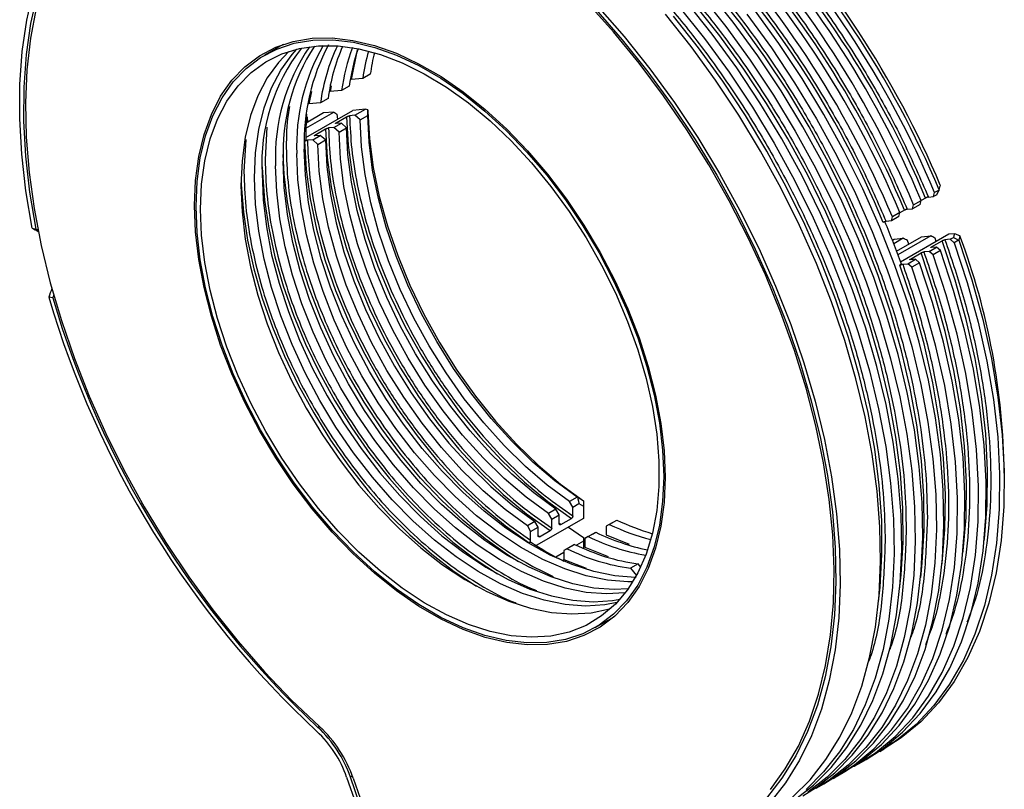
# Model space of a CAD drawing. Header units: millimetres. Extents: x 15 to 415, y 5 to 292.
# Tile 55 of 57: x 333 to 371, y 236 to 266. Entities that reach past the tile are written whole.
import ezdxf

# ---------------------------------------------------------------- set-up
doc = ezdxf.new("R2010")
doc.units = ezdxf.units.MM

msp = doc.modelspace()

# ---------------------------------------------------------------- linework, layer by layer
at = {"color": 7, "linetype": 'Continuous', "lineweight": 25}
for p, q in [((342.915625, 264.831816), (342.181021, 264.407541)), ((346.021532, 263.498945), (345.570165, 263.458776)), ((346.31616, 263.669109), (346.021532, 263.498945)), ((345.491202, 263.19265), (345.196574, 263.022486)), ((344.666244, 262.716191), (344.371616, 262.546027)), ((345.196574, 263.022486), (344.745207, 262.982318)), ((344.371616, 262.546027), (343.920249, 262.505859)), ((346.127336, 262.29592), (345.62992, 262.251654)), ((345.714858, 262.057691), (346.127336, 262.29592)), ((346.213552, 262.272819), (346.127336, 262.29592)), ((343.79798, 261.193607), (345.62992, 262.251654)), ((343.799763, 261.55801), (344.886159, 262.185464)), ((344.491162, 262.150312), (343.805215, 261.75414)), ((343.844664, 261.993249), (343.868117, 261.790469)), ((344.886159, 262.185464), (344.491162, 262.150312)), ((344.978064, 261.761811), (345.390543, 262.00004)), ((345.014398, 262.097347), (345.029354, 261.904793)), ((345.714858, 262.057691), (345.507744, 262.039259)), ((345.91931, 261.876362), (345.714858, 262.057691)), ((345.91931, 261.876362), (346.213938, 262.046525)), ((346.213938, 262.046525), (346.213552, 262.272819)), ((346.213552, 262.272819), (346.215556, 262.204242)), ((344.8899, 261.581232), (344.682786, 261.5628)), ((344.8899, 261.581232), (345.184527, 261.751396)), ((345.094352, 261.399903), (344.8899, 261.581232)), ((345.184527, 261.751396), (344.977414, 261.732964)), ((345.094352, 261.399903), (345.38898, 261.570067)), ((345.38898, 261.570067), (345.184527, 261.751396)), ((344.064942, 261.104773), (344.35957, 261.274937)), ((344.35957, 261.274937), (344.152456, 261.256505)), ((344.153106, 261.285352), (344.565585, 261.523581)), ((344.564022, 261.093608), (344.35957, 261.274937)), ((343.799553, 261.081155), (343.742594, 261.048258)), ((344.064942, 261.104773), (343.857828, 261.086341)), ((344.064942, 261.104773), (344.269394, 260.923444)), ((344.269394, 260.923444), (344.564022, 261.093608)), ((368.581846, 259.318228), (368.580748, 259.323014)), ((368.113953, 258.865267), (368.318333, 258.883455)), ((368.318333, 258.883455), (368.359652, 259.037617)), ((368.445896, 258.957129), (368.318333, 258.883455)), ((368.533231, 259.137868), (368.359652, 259.037617)), ((368.535238, 259.142541), (368.533231, 259.137868)), ((367.788003, 258.57716), (367.493376, 258.406996)), ((367.493376, 258.406996), (367.534694, 258.561158)), ((367.534694, 258.561158), (367.829322, 258.731322)), ((367.788003, 258.57716), (367.829322, 258.731322)), ((368.003953, 258.826688), (367.82758, 258.724824)), ((366.963045, 258.100701), (366.668418, 257.930537)), ((366.668418, 257.930537), (366.709736, 258.084699)), ((367.004364, 258.254863), (366.709736, 258.084699)), ((366.963045, 258.100701), (367.004364, 258.254863)), ((367.178995, 258.35023), (367.002622, 258.248365)), ((367.288995, 258.388808), (367.493376, 258.406996)), ((366.668418, 257.930537), (366.464037, 257.912349)), ((333.103794, 257.653428), (333.263141, 257.610874)), ((366.871772, 256.751828), (367.846547, 257.314815)), ((368.204129, 257.346637), (366.925556, 256.60819)), ((368.919235, 257.410276), (367.031353, 256.31992)), ((367.846547, 257.314815), (368.204129, 257.346637)), ((369.131962, 257.429208), (368.919235, 257.410276)), ((369.346781, 257.348796), (369.345197, 257.350919)), ((366.706917, 257.180788), (366.77366, 257.219335)), ((367.131314, 257.251164), (366.76245, 257.038124)), ((366.77366, 257.219335), (367.131314, 257.251164)), ((367.350509, 257.028325), (367.302664, 257.166884)), ((368.239655, 256.917966), (368.652134, 257.156196)), ((368.424123, 257.124321), (368.375942, 257.262398)), ((368.966515, 257.212962), (368.762134, 257.194774)), ((368.966515, 257.212962), (369.094077, 257.286637)), ((369.120717, 257.0762), (368.966515, 257.212962)), ((369.294296, 257.176452), (369.120717, 257.0762)), ((369.298502, 257.175456), (369.294296, 257.176452)), ((367.414697, 256.441508), (367.827176, 256.679737)), ((368.141557, 256.736503), (367.937176, 256.718315)), ((368.141557, 256.736503), (368.436185, 256.906667)), ((368.295759, 256.599742), (368.141557, 256.736503)), ((368.436185, 256.906667), (368.231804, 256.888479)), ((368.590387, 256.769905), (368.295759, 256.599742)), ((368.590387, 256.769905), (368.436185, 256.906667)), ((367.061143, 256.237311), (367.002218, 256.203278)), ((367.112218, 256.241856), (367.316599, 256.260045)), ((367.316599, 256.260045), (367.611227, 256.430209)), ((367.470801, 256.123283), (367.316599, 256.260045)), ((367.611227, 256.430209), (367.406846, 256.41202)), ((367.765429, 256.293447), (367.470801, 256.123283)), ((367.765429, 256.293447), (367.611227, 256.430209)), ((333.912502, 254.928544), (333.758397, 254.949444)), ((354.393779, 247.139986), (354.099151, 246.969822)), ((354.227218, 246.748002), (354.099151, 246.969822)), ((354.41602, 247.125941), (354.393779, 247.139986)), ((354.639697, 246.996105), (354.639697, 246.99599)), ((354.639697, 246.99599), (354.639697, 246.783471)), ((353.568821, 246.663527), (353.274193, 246.493363)), ((353.696888, 246.441708), (353.568821, 246.663527)), ((354.227218, 246.748002), (354.464694, 246.885158)), ((354.227218, 246.406659), (354.227218, 246.748002)), ((354.639697, 246.783471), (354.639697, 246.30395)), ((352.743863, 246.187068), (352.449235, 246.016904)), ((352.87193, 245.965249), (352.743863, 246.187068)), ((354.639697, 246.30395), (352.800698, 245.241826)), ((353.40226, 246.271544), (353.274193, 246.493363)), ((353.40226, 246.271544), (353.696888, 246.441708)), ((353.40226, 245.930201), (353.40226, 246.271544)), ((353.696888, 246.100364), (353.696888, 246.441708)), ((353.755814, 246.066206), (354.168293, 246.304435)), ((355.651648, 246.073169), (355.946276, 246.243333)), ((355.761057, 246.136437), (355.945232, 246.242737)), ((355.945232, 246.242737), (355.946276, 246.243333)), ((352.449235, 246.016904), (352.577303, 245.795085)), ((352.577303, 245.795085), (352.87193, 245.965249)), ((352.577303, 245.453742), (352.577303, 245.795085)), ((352.87193, 245.623906), (352.87193, 245.965249)), ((352.930856, 245.589747), (353.343335, 245.827976)), ((354.057619, 245.967768), (354.639697, 245.563097)), ((354.82669, 245.59671), (355.121318, 245.766874)), ((354.993251, 245.692987), (355.121318, 245.766874)), ((355.761057, 246.136437), (355.523581, 245.999281)), ((355.651648, 246.073169), (355.523581, 245.999281)), ((355.523581, 245.999281), (355.523581, 245.657938)), ((352.518377, 245.351517), (352.577303, 245.38555)), ((354.639697, 245.417721), (354.363953, 245.258463)), ((354.639697, 245.563097), (354.639697, 245.417721)), ((354.639697, 245.417721), (354.639697, 245.134314)), ((354.993251, 245.692987), (354.698623, 245.522823)), ((354.82669, 245.59671), (354.698623, 245.522823)), ((354.698623, 245.522823), (354.698623, 245.18148)), ((354.168293, 245.216528), (353.873665, 245.046364)), ((354.001732, 245.120251), (353.873665, 245.046364)), ((353.873665, 245.046364), (353.873665, 244.705021)), ((354.29636, 245.290415), (354.001732, 245.120251)), ((354.168293, 245.216528), (354.29636, 245.290415)), ((353.873665, 244.975294), (353.564446, 244.796703)), ((356.775108, 244.526899), (356.48048, 244.356735)), ((356.48048, 244.356735), (356.709172, 244.072218)), ((356.876557, 244.400685), (356.775108, 244.526899)), ((355.101128, 242.037205), (355.835732, 242.461479)), ((366.211751, 237.194874), (366.388528, 237.296973)), ((366.031323, 237.103553), (366.043184, 237.100372)), ((365.206365, 236.627094), (365.218226, 236.623913)), ((365.386793, 236.718416), (365.681421, 236.888579)), ((345.39179, 236.195656), (345.761939, 235.131585)), ((345.90936, 235.131978), (345.539211, 236.196049)), ((345.649536, 236.152364), (346.011476, 235.110665)), ((364.381407, 236.150636), (364.393268, 236.147454)), ((364.561835, 236.241957), (364.856463, 236.412121)), ((363.736878, 235.765498), (364.031505, 235.935662))]:
    msp.add_line(p, q, dxfattribs=at)
at = {"color": 8, "linetype": 'Continuous', "lineweight": 25}
for p, q in [((345.798647, 264.619751), (345.570165, 263.458776)), ((344.789832, 263.209065), (344.745207, 262.982318)), ((344.014594, 262.98525), (343.920249, 262.505859)), ((342.275241, 261.591666), (342.206403, 260.328416)), ((341.450283, 261.115207), (341.381445, 259.851957)), ((353.755814, 246.066206), (353.696888, 246.105141)), ((352.930856, 245.589747), (352.87193, 245.628682)), ((355.523581, 245.657938), (356.428632, 245.296995)), ((354.698623, 245.18148), (355.603674, 244.820537)), ((353.873665, 244.705021), (354.745954, 244.357144)), ((344.328996, 238.173819), (344.271806, 238.140789)), ((345.617622, 236.241335), (345.539211, 236.196049))]:
    msp.add_line(p, q, dxfattribs=at)
at = {"color": 7, "linetype": 'Continuous', "lineweight": 25, "flags": 128}
for points in [[(333.103794, 257.653428), (332.859115, 259.109148), (332.697746, 260.533793), (332.620539, 261.919842), (332.627902, 263.259979), (332.719796, 264.547129), (332.895735, 265.774498), (333.154792, 266.935606)], [(363.206547, 235.459203), (363.702442, 235.771856), (364.455722, 236.360874), (365.142653, 237.048614), (365.759614, 237.831451), (366.303354, 238.705257), (366.771005, 239.665426), (367.160103, 240.706896), (367.468595, 241.824176), (367.694856, 243.011378), (367.837693, 244.262241), (367.896353, 245.570172), (367.870526, 246.928276), (367.760349, 248.329392), (367.566403, 249.766136), (367.289709, 251.230931), (366.931728, 252.716057), (366.494345, 254.213684), (365.979867, 255.715916), (365.391006, 257.214836), (364.730866, 258.702539), (364.002928, 260.171184), (363.211028, 261.613029), (362.359343, 263.020472), (361.45236, 264.386093), (360.494863, 265.702693), (359.491898, 266.963331)], [(333.263141, 257.610874), (333.021185, 259.051329), (332.861657, 260.461025), (332.7854, 261.83252), (332.792817, 263.158579), (332.883867, 264.432202), (333.058072, 265.646668), (333.31451, 266.79557)], [(359.19727, 266.793168), (360.200235, 265.532529), (361.157732, 264.215929), (362.064715, 262.850308), (362.916401, 261.442865), (363.7083, 260.001021), (364.436239, 258.532375), (365.096378, 257.044672), (365.685239, 255.545753), (366.199717, 254.04352), (366.6371, 252.545893), (366.995082, 251.060767), (367.271775, 249.595972), (367.465721, 248.159229), (367.575898, 246.758112), (367.601725, 245.400008), (367.543065, 244.092077), (367.400228, 242.841214), (367.173967, 241.654013), (366.865475, 240.536732), (366.476377, 239.495262), (366.008726, 238.535093), (365.464986, 237.661287), (364.848025, 236.87845), (364.161094, 236.19071), (363.407815, 235.601692)], [(333.260737, 266.241316), (333.041546, 265.070143), (332.9044, 263.836656), (332.850019, 262.547345), (332.878691, 261.208989), (332.990264, 259.828629), (333.184152, 258.413523), (333.459335, 256.971114), (333.814365, 255.508989), (334.247375, 254.034838), (334.756088, 252.556414), (335.337828, 251.081492), (335.989536, 249.617831), (336.707784, 248.173127), (337.488794, 246.754979), (338.328459, 245.370846), (339.222363, 244.028008), (340.165804, 242.733527), (341.15382, 241.494212), (342.181215, 240.31658), (343.242585, 239.206825), (344.332348, 238.170784)], [(361.944322, 235.714771), (362.526062, 236.517718), (363.034775, 237.408522), (363.467785, 238.382499), (363.822815, 239.434525), (364.097997, 240.559067), (364.291885, 241.750211), (364.403458, 243.001693), (364.43213, 244.306929), (364.37775, 245.659056), (364.240604, 247.050961), (364.021412, 248.475325), (363.721329, 249.924655), (363.341932, 251.39133), (362.885217, 252.867635), (362.353586, 254.345805), (361.749834, 255.818067), (361.077138, 257.276678), (360.339035, 258.713964), (359.539407, 260.122368), (358.68246, 261.494482), (357.772701, 262.823089), (356.814915, 264.101202), (355.814139, 265.322099), (354.775637, 266.479357)], [(355.124408, 266.191923), (356.158303, 265.007308), (357.152528, 263.760502), (358.101837, 262.458084), (359.001219, 261.106928), (359.845929, 259.714163), (360.63151, 258.28714), (361.353814, 256.833389), (362.009031, 255.360583), (362.593702, 253.876492), (363.104743, 252.38895), (363.539457, 250.905806), (363.895549, 249.434887), (364.171141, 247.983955), (364.364777, 246.560667), (364.475436, 245.172534), (364.502535, 243.826882), (364.44593, 242.530811), (364.30592, 241.291162), (364.083243, 240.114476), (363.779075, 239.006963), (363.395021, 237.974467), (362.933108, 237.022437), (362.395773, 236.155897), (361.785852, 235.379421)], [(355.189936, 266.328908), (356.234811, 265.131898), (357.239601, 263.87202), (358.199001, 262.555925), (359.107946, 261.190559), (359.961638, 259.783131), (360.75557, 258.341069), (361.485553, 256.871987), (362.147731, 255.383639), (362.73861, 253.883882), (363.255071, 252.380633), (363.694387, 250.881827), (364.054239, 249.395377), (364.332727, 247.929129), (364.528382, 246.490823), (364.640171, 245.088052), (364.667503, 243.72822), (364.610234, 242.418506), (364.468667, 241.165825), (364.243548, 239.976787), (363.936067, 238.857671), (363.547846, 237.814384), (363.080935, 236.852433), (362.537798, 235.976896), (361.921303, 235.192395)], [(358.372312, 266.316709), (359.375277, 265.05607), (360.332774, 263.73947), (361.239757, 262.373849), (362.091443, 260.966406), (362.883342, 259.524562), (363.611281, 258.055917), (364.27142, 256.568213), (364.860282, 255.069294), (365.374759, 253.567061), (365.812142, 252.069434), (366.170124, 250.584308), (366.446817, 249.119513), (366.640763, 247.68277), (366.75094, 246.281653), (366.776767, 244.92355), (366.718107, 243.615618), (366.57527, 242.364755), (366.349009, 241.177554), (366.040517, 240.060273), (365.651419, 239.018803), (365.183768, 238.058634), (364.640029, 237.184828), (364.023067, 236.401992), (363.336136, 235.714251)], [(362.877484, 235.295397), (363.630764, 235.884415), (364.317695, 236.572155), (364.934656, 237.354992), (365.478396, 238.228798), (365.946047, 239.188967), (366.335145, 240.230437), (366.643637, 241.347718), (366.869898, 242.534919), (367.012735, 243.785782), (367.071395, 245.093713), (367.045568, 246.451817), (366.935391, 247.852934), (366.741445, 249.289677), (366.464752, 250.754472), (366.10677, 252.239598), (365.669387, 253.737225), (365.154909, 255.239458), (364.566048, 256.738377), (363.905909, 258.22608), (363.17797, 259.694726), (362.386071, 261.13657), (361.534385, 262.544013), (360.627402, 263.909634), (359.669905, 265.226234), (358.66694, 266.486873)], [(364.031505, 235.935662), (364.5274, 236.248315), (365.28068, 236.837333), (365.967611, 237.525073), (366.584572, 238.30791), (367.128312, 239.181716), (367.595963, 240.141885), (367.98506, 241.183355), (368.293553, 242.300635), (368.519814, 243.487837), (368.662651, 244.7387), (368.72131, 246.046631), (368.695484, 247.404735), (368.585307, 248.805851), (368.391361, 250.242594), (368.114667, 251.70739), (367.756686, 253.192516), (367.319303, 254.690143), (366.804825, 256.192375), (366.215964, 257.691294), (365.555824, 259.178998), (364.827886, 260.647643), (364.035986, 262.089488), (363.1843, 263.49693), (362.277318, 264.862552), (361.319821, 266.179152)], [(362.805806, 235.407956), (363.492737, 236.095697), (364.109698, 236.878533), (364.653438, 237.752339), (365.121089, 238.712508), (365.510187, 239.753978), (365.818679, 240.871259), (366.04494, 242.05846), (366.187777, 243.309324), (366.246437, 244.617255), (366.22061, 245.975358), (366.110433, 247.376475), (365.916487, 248.813218), (365.639794, 250.278013), (365.281812, 251.763139), (364.844429, 253.260766), (364.329951, 254.762999), (363.74109, 256.261918), (363.080951, 257.749622), (362.353012, 259.218267), (361.561113, 260.660111), (360.709427, 262.067554), (359.802444, 263.433175), (358.844947, 264.749775), (357.841982, 266.010414)], [(361.025193, 266.008988), (361.98269, 264.692388), (362.889673, 263.326767), (363.741359, 261.919324), (364.533258, 260.477479), (365.261197, 259.008834), (365.921336, 257.521131), (366.510197, 256.022211), (367.024675, 254.519979), (367.462058, 253.022352), (367.82004, 251.537226), (368.096733, 250.07243), (368.290679, 248.635687), (368.400856, 247.234571), (368.426683, 245.876467), (368.368023, 244.568536), (368.225186, 243.317673), (367.998925, 242.130471), (367.690433, 241.013191), (367.301335, 239.971721), (366.833684, 239.011552), (366.289944, 238.137746), (365.672983, 237.354909), (364.986052, 236.667169), (364.232772, 236.078151), (363.468608, 235.617726)], [(357.833463, 247.913261), (357.791839, 246.928512), (357.667345, 246.000761), (357.461107, 245.13841), (357.174993, 244.349269), (356.811595, 243.640485), (356.374204, 243.018475), (355.86678, 242.488873), (355.293919, 242.056476), (354.660809, 241.725198), (353.973183, 241.498041), (353.237269, 241.377062), (352.459731, 241.363355), (351.64761, 241.457045), (350.808262, 241.657284), (349.949288, 241.962258), (349.078466, 242.369206), (348.203683, 242.874441), (347.332862, 243.473389), (346.473887, 244.160625), (345.634539, 244.929926), (344.822419, 245.774325), (344.044881, 246.686174), (343.308967, 247.657216), (342.621341, 248.678657), (341.988231, 249.741247), (341.41537, 250.835362), (340.907946, 251.951094), (340.470554, 253.07834), (340.107156, 254.206889), (339.821043, 255.326523), (339.614805, 256.427101), (339.49031, 257.498657), (339.448687, 258.531486), (339.49031, 259.516235), (339.614805, 260.443985), (339.821043, 261.306336), (340.107156, 262.095477), (340.470554, 262.804262), (340.907946, 263.426272), (341.41537, 263.955873), (341.988231, 264.388271), (342.621341, 264.719548), (343.308967, 264.946705), (344.044881, 265.067685), (344.822419, 265.081392), (345.634539, 264.987701), (346.473887, 264.787462), (347.332862, 264.482488), (348.203683, 264.075541), (349.078466, 263.570305), (349.949288, 262.971357), (350.808262, 262.284121), (351.64761, 261.51482), (352.459731, 260.670422), (353.237269, 259.758572), (353.973183, 258.78753), (354.660809, 257.766089), (355.293919, 256.7035), (355.86678, 255.609384), (356.374204, 254.493652), (356.811595, 253.366407), (357.174993, 252.237857), (357.461107, 251.118224), (357.667345, 250.017645), (357.791839, 248.94609), (357.833463, 247.913261)], [(357.774537, 247.947293), (357.73318, 246.968857), (357.609484, 246.047053), (357.404568, 245.190231), (357.120289, 244.406148), (356.75922, 243.701907), (356.324632, 243.083884), (355.820461, 242.557678), (355.251273, 242.128052), (354.622221, 241.798898), (353.939003, 241.573197), (353.207806, 241.452993), (352.435252, 241.439374), (351.628338, 241.532464), (350.79437, 241.731419), (349.940902, 242.034438), (349.075662, 242.438777), (348.206487, 242.940774), (347.341248, 243.535883), (346.487779, 244.218714), (345.653812, 244.983083), (344.846897, 245.822069), (344.074344, 246.728073), (343.343147, 247.69289), (342.659929, 248.707784), (342.030877, 249.763562), (341.461688, 250.850663), (340.957517, 251.959244), (340.522929, 253.079263), (340.161861, 254.200578), (339.877582, 255.313035), (339.672666, 256.406558), (339.548969, 257.471245), (339.507612, 258.497453), (339.548969, 259.475889), (339.672666, 260.397693), (339.877582, 261.254516), (340.161861, 262.038598), (340.522929, 262.742839), (340.957517, 263.360862), (341.461688, 263.887069), (342.030877, 264.316694), (342.659929, 264.645848), (343.343147, 264.871549), (344.074344, 264.991753), (344.846897, 265.005372), (345.653812, 264.912283), (346.487779, 264.713327), (347.341248, 264.410308), (348.206487, 264.005969), (349.075662, 263.503972), (349.940902, 262.908864), (350.79437, 262.226033), (351.628338, 261.461663), (352.435252, 260.622678), (353.207806, 259.716674), (353.939003, 258.751856), (354.622221, 257.736963), (355.251273, 256.681185), (355.820461, 255.594083), (356.324632, 254.485503), (356.75922, 253.365484), (357.120289, 252.244168), (357.404568, 251.131712), (357.609484, 250.038188), (357.73318, 248.973502), (357.774537, 247.947293)], [(339.684389, 258.395355), (339.726202, 259.369203), (339.851251, 260.28566), (340.058368, 261.136169), (340.345619, 261.912789), (340.710323, 262.608269), (341.149075, 263.216115), (341.657777, 263.730653), (342.23168, 264.147077), (342.865426, 264.461501), (343.553097, 264.670988), (344.288274, 264.773582), (345.064092, 264.768325), (345.873307, 264.655268), (346.708364, 264.435464), (347.561466, 264.110967), (348.424648, 263.684806), (349.289851, 263.16096), (350.148996, 262.54432), (350.994062, 261.840643), (351.817159, 261.0565), (352.610602, 260.199212), (353.366983, 259.276783), (354.079239, 258.297826), (354.74072, 257.271481), (355.34525, 256.20733), (355.887186, 255.115309), (356.361466, 254.005615), (356.763664, 252.888607), (357.090022, 251.774716), (357.337496, 250.674342), (357.503773, 249.597757), (357.587301, 248.555015), (357.587301, 247.55585), (357.503773, 246.609593), (357.337496, 245.725077), (357.090022, 244.910561), (356.763664, 244.173651), (356.361466, 243.521226), (355.887186, 242.959377), (355.34525, 242.493352), (354.74072, 242.127501), (354.079239, 241.86524), (353.366983, 241.709017), (352.610602, 241.660291), (351.817159, 241.719517), (350.994062, 241.886142), (350.148996, 242.158611), (349.289851, 242.534379), (348.424648, 243.009938), (347.561466, 243.580848), (346.708364, 244.241778), (345.873307, 244.986557), (345.064092, 245.808232), (344.288274, 246.699131), (343.553097, 247.650936), (342.865426, 248.654759), (342.23168, 249.701229), (341.657777, 250.780576), (341.149075, 251.88272), (340.710323, 252.997373), (340.345619, 254.114126), (340.058368, 255.222553), (339.851251, 256.312305), (339.726202, 257.373208), (339.684389, 258.395355)], [(341.793924, 259.613728), (341.835737, 260.587576), (341.960786, 261.504033), (342.167903, 262.354542), (342.455155, 263.131162), (342.819859, 263.826642), (343.25861, 264.434489), (343.449343, 264.646974)], [(343.133586, 264.550946), (342.72828, 264.128194), (342.289528, 263.520347), (341.924825, 262.824867), (341.637573, 262.048247), (341.430456, 261.197738), (341.305407, 260.281281), (341.263594, 259.307433)], [(345.390543, 262.00004), (345.456309, 260.890798), (345.613195, 259.741625), (345.859675, 258.563709), (346.193349, 257.368516), (346.610968, 256.167682), (347.108467, 254.972896), (347.681003, 253.79579), (348.323002, 252.647822), (349.028215, 251.540169), (349.789777, 250.483613), (350.600272, 249.48844), (351.451813, 248.564337), (352.336108, 247.720301), (353.244549, 246.964548), (354.168293, 246.304435)], [(354.393779, 247.139986), (353.522993, 247.78034), (352.668067, 248.509402), (351.837231, 249.320153), (351.038486, 250.204785), (350.279522, 251.154781), (349.567647, 252.160993), (348.909716, 253.213733), (348.312064, 254.302865), (347.780445, 255.417902), (347.319979, 256.548106), (346.935098, 257.682596), (346.629509, 258.810449), (346.406154, 259.920803), (346.267185, 261.002969), (346.213938, 262.046525)], [(346.215556, 262.204242), (346.279057, 261.133786), (346.429595, 260.025142), (346.665735, 258.888881), (346.985225, 257.73584), (347.385018, 256.577016), (347.861302, 255.423458), (348.409534, 254.286169), (349.024485, 253.175994), (349.700293, 252.103521), (350.43051, 251.078976), (351.208175, 250.112132), (352.02587, 249.212208), (352.875797, 248.387786), (353.749852, 247.64673), (354.639697, 246.996105)], [(353.568821, 246.663527), (352.698036, 247.303881), (351.843109, 248.032943), (351.012273, 248.843694), (350.213528, 249.728326), (349.454564, 250.678322), (348.742689, 251.684534), (348.084758, 252.737275), (347.487106, 253.826406), (346.955487, 254.941443), (346.495021, 256.071647), (346.11014, 257.206138), (345.804551, 258.33399), (345.581197, 259.444344), (345.442227, 260.52651), (345.38898, 261.570067)], [(354.099151, 246.969822), (353.228366, 247.610176), (352.373439, 248.339238), (351.542603, 249.149989), (350.743858, 250.034621), (349.984894, 250.984617), (349.273019, 251.990829), (348.615088, 253.04357), (348.017436, 254.132701), (347.485817, 255.247738), (347.025351, 256.377942), (346.64047, 257.512433), (346.334881, 258.640285), (346.111527, 259.750639), (345.972557, 260.832805), (345.91931, 261.876362)], [(344.565585, 261.523581), (344.631351, 260.414339), (344.788238, 259.265166), (345.034717, 258.08725), (345.368391, 256.892057), (345.78601, 255.691223), (346.283509, 254.496437), (346.856045, 253.319331), (347.498045, 252.171364), (348.203257, 251.06371), (348.964819, 250.007154), (349.775315, 249.011981), (350.626855, 248.087878), (351.51115, 247.243842), (352.419591, 246.488089), (353.343335, 245.827976)], [(353.274193, 246.493363), (352.403408, 247.133717), (351.548481, 247.862779), (350.717645, 248.67353), (349.9189, 249.558162), (349.159936, 250.508158), (348.448061, 251.51437), (347.79013, 252.567111), (347.192478, 253.656243), (346.660859, 254.771279), (346.200393, 255.901483), (345.815512, 257.035974), (345.509923, 258.163826), (345.286569, 259.274181), (345.147599, 260.356346), (345.094352, 261.399903)], [(343.740627, 261.047123), (343.806393, 259.93788), (343.96328, 258.788708), (344.209759, 257.610791), (344.543433, 256.415598), (344.961052, 255.214764), (345.458551, 254.019978), (346.031087, 252.842872), (346.673087, 251.694905), (347.3783, 250.587252), (348.139861, 249.530696), (348.950357, 248.535522), (349.801897, 247.611419), (350.686192, 246.767383), (351.594633, 246.01163), (352.518377, 245.351517)], [(352.449235, 246.016904), (351.57845, 246.657258), (350.723523, 247.386321), (349.892687, 248.197071), (349.093942, 249.081703), (348.334978, 250.031699), (347.623103, 251.037912), (346.965172, 252.090652), (346.36752, 253.179784), (345.835902, 254.29482), (345.375435, 255.425025), (344.990554, 256.559515), (344.684965, 257.687367), (344.461611, 258.797722), (344.322641, 259.879887), (344.269394, 260.923444)], [(344.564022, 261.093608), (344.617269, 260.050051), (344.756239, 258.967886), (344.979593, 257.857531), (345.285182, 256.729679), (345.670063, 255.595189), (346.130529, 254.464984), (346.662148, 253.349948), (347.2598, 252.260816), (347.917731, 251.208075), (348.629606, 250.201863), (349.38857, 249.251867), (350.187315, 248.367235), (351.018151, 247.556485), (351.873078, 246.827422), (352.743863, 246.187068)], [(356.570209, 243.833855), (356.370053, 243.831582), (355.57661, 243.890808), (354.753513, 244.057433), (353.908447, 244.329902), (353.049302, 244.70567), (352.184099, 245.181229), (351.320917, 245.752139), (350.467815, 246.413069), (349.632758, 247.157848), (348.823543, 247.979523), (348.047725, 248.870422), (347.312548, 249.822227), (346.624877, 250.82605), (345.991131, 251.87252), (345.417228, 252.951867), (344.908526, 254.054011), (344.469774, 255.168664), (344.10507, 256.285417), (343.817819, 257.393844), (343.610702, 258.483596), (343.485653, 259.544499), (343.44384, 260.566646)], [(356.695083, 244.001623), (356.664681, 244.001746), (355.871238, 244.060972), (355.048141, 244.227597), (354.203075, 244.500066), (353.343929, 244.875834), (352.478727, 245.351393), (351.615545, 245.922303), (350.762442, 246.583233), (349.927386, 247.328012), (349.118171, 248.149687), (348.342353, 249.040586), (347.607176, 249.99239), (346.919505, 250.996214), (346.285759, 252.042684), (345.711855, 253.12203), (345.203153, 254.224175), (344.764402, 255.338828), (344.399698, 256.455581), (344.112447, 257.564008), (343.90533, 258.65376), (343.780281, 259.714662), (343.738468, 260.73681)], [(356.2709, 243.39968), (355.545095, 243.355123), (354.751653, 243.414349), (353.928555, 243.580975), (353.083489, 243.853443), (352.224344, 244.229211), (351.359141, 244.70477), (350.495959, 245.27568), (349.642857, 245.93661), (348.8078, 246.681389), (347.998585, 247.503064), (347.222767, 248.393963), (346.48759, 249.345768), (345.799919, 250.349591), (345.166173, 251.396062), (344.59227, 252.475408), (344.083568, 253.577552), (343.644816, 254.692205), (343.280113, 255.808958), (342.992861, 256.917385), (342.785744, 258.007138), (342.660695, 259.06804), (342.618882, 260.090187)], [(356.381229, 243.548799), (355.839723, 243.525287), (355.04628, 243.584513), (354.223183, 243.751138), (353.378117, 244.023607), (352.518972, 244.399375), (351.653769, 244.874934), (350.790587, 245.445844), (349.937485, 246.106774), (349.102428, 246.851553), (348.293213, 247.673228), (347.517395, 248.564127), (346.782218, 249.515932), (346.094547, 250.519755), (345.460801, 251.566225), (344.886897, 252.645572), (344.378195, 253.747716), (343.939444, 254.862369), (343.57474, 255.979122), (343.287489, 257.087549), (343.080372, 258.177301), (342.955323, 259.238204), (342.91351, 260.260351)], [(355.942342, 243.016146), (355.476518, 242.92739), (354.720138, 242.878664), (353.926695, 242.93789), (353.103598, 243.104516), (352.258531, 243.376984), (351.399386, 243.752752), (350.534183, 244.228311), (349.671001, 244.799221), (348.817899, 245.460151), (347.982842, 246.20493), (347.173627, 247.026605), (346.397809, 247.917504), (345.662633, 248.869309), (344.974961, 249.873133), (344.341215, 250.919603), (343.767312, 251.998949), (343.25861, 253.101093), (342.819859, 254.215746), (342.455155, 255.332499), (342.167903, 256.440927), (341.960786, 257.530679), (341.835737, 258.591581), (341.793924, 259.613728)], [(342.088552, 259.783892), (342.130365, 258.761745), (342.255414, 257.700843), (342.462531, 256.61109), (342.749782, 255.502663), (343.114486, 254.38591), (343.553238, 253.271257), (344.06194, 252.169113), (344.635843, 251.089767), (345.269589, 250.043296), (345.95726, 249.039473), (346.692437, 248.087668), (347.468255, 247.196769), (348.27747, 246.375094), (349.112527, 245.630315), (349.965629, 244.969385), (350.828811, 244.398475), (351.694014, 243.922916), (352.553159, 243.547148), (353.398225, 243.27468), (354.221322, 243.108054), (355.014765, 243.048828), (355.771146, 243.097554), (356.062958, 243.147453)], [(341.263594, 259.307433), (341.305407, 258.285286), (341.430456, 257.224384), (341.637573, 256.134632), (341.924825, 255.026204), (342.289528, 253.909451), (342.72828, 252.794799), (343.236982, 251.692654), (343.810885, 250.613308), (344.444631, 249.566838), (345.132302, 248.563014), (345.867479, 247.611209), (346.643297, 246.720311), (347.452512, 245.898635), (348.287569, 245.153856), (349.140671, 244.492926), (350.003853, 243.922016), (350.869056, 243.446457), (351.728201, 243.070689), (352.573267, 242.798221), (353.396365, 242.631595), (354.189807, 242.572369), (354.946188, 242.621095), (355.658444, 242.777318), (355.716244, 242.795357)], [(368.535238, 259.142541), (368.550487, 259.200013), (368.566168, 259.25912), (368.581846, 259.318228)], [(368.445896, 258.957129), (368.489561, 259.047498), (368.533231, 259.137868)], [(369.131962, 257.429208), (369.110748, 257.349368), (369.094077, 257.286637)], [(369.345197, 257.350919), (369.238581, 257.390064), (369.185272, 257.409636), (369.131962, 257.429208)], [(369.345197, 257.350919), (369.329924, 257.293522), (369.314214, 257.23449), (369.298502, 257.175456)], [(369.120717, 257.0762), (369.631451, 255.524077), (370.059093, 253.979269), (370.401232, 252.450474), (370.655943, 250.946302), (370.821791, 249.475222), (370.897842, 248.04552), (370.883669, 246.665245), (370.77935, 245.34217), (370.585473, 244.083746), (370.303131, 242.897059), (369.933913, 241.788791), (369.479897, 240.765183), (368.943642, 239.832), (368.328166, 238.994497), (367.636935, 238.257388), (366.873842, 237.624826), (366.043184, 237.100372)], [(369.298502, 257.175456), (369.809037, 255.623505), (370.236491, 254.078883), (370.578459, 252.550284), (370.833014, 251.046316), (370.998724, 249.575445), (371.074655, 248.145952), (371.060381, 246.765886), (370.955982, 245.443016), (370.762045, 244.18479), (370.479662, 242.998291), (370.110423, 241.8902), (369.656407, 240.866755), (369.12017, 239.933717), (368.504731, 239.09634), (367.813555, 238.359339), (367.050533, 237.726862), (366.388528, 237.296973)], [(369.094077, 257.286637), (369.194185, 257.231542), (369.294296, 257.176452)], [(365.218226, 236.623913), (366.048884, 237.148367), (366.811977, 237.780929), (367.503208, 238.518038), (368.118684, 239.355542), (368.654939, 240.288725), (369.108955, 241.312332), (369.478173, 242.4206), (369.760516, 243.607287), (369.954392, 244.865711), (370.058711, 246.188786), (370.072884, 247.569061), (369.996833, 248.998763), (369.830985, 250.469843), (369.576274, 251.974015), (369.234135, 253.50281), (368.806494, 255.047618), (368.295759, 256.599742)], [(365.681421, 236.888579), (366.343512, 237.318531), (367.106605, 237.951093), (367.797836, 238.688202), (368.413312, 239.525705), (368.949567, 240.458888), (369.403583, 241.482496), (369.772801, 242.590764), (370.055143, 243.777451), (370.24902, 245.035875), (370.353338, 246.35895), (370.367512, 247.739225), (370.291461, 249.168927), (370.125613, 250.640007), (369.870902, 252.144179), (369.528762, 253.672974), (369.101121, 255.217782), (368.590387, 256.769905)], [(364.856463, 236.412121), (365.518554, 236.842072), (366.281647, 237.474634), (366.972878, 238.211743), (367.588354, 239.049247), (368.124609, 239.98243), (368.578625, 241.006037), (368.947843, 242.114305), (369.230185, 243.300992), (369.424062, 244.559416), (369.528381, 245.882491), (369.542554, 247.262766), (369.466503, 248.692468), (369.300655, 250.163548), (369.045944, 251.66772), (368.703805, 253.196515), (368.276163, 254.741323), (367.765429, 256.293447)], [(364.393268, 236.147454), (365.223926, 236.671908), (365.987019, 237.304471), (366.67825, 238.041579), (367.293726, 238.879083), (367.829982, 239.812266), (368.283997, 240.835873), (368.653215, 241.944141), (368.935558, 243.130828), (369.129434, 244.389252), (369.233753, 245.712327), (369.247926, 247.092602), (369.171875, 248.522305), (369.006027, 249.993384), (368.751316, 251.497556), (368.409177, 253.026351), (367.981536, 254.57116), (367.470801, 256.123283)], [(354.639697, 246.99599), (354.527855, 247.060962), (354.41602, 247.125941)], [(354.41602, 247.125941), (354.428182, 247.065745), (354.446433, 246.975451), (354.464694, 246.885158)], [(354.464694, 246.885158), (354.552194, 246.834312), (354.639697, 246.783471)]]:
    msp.add_lwpolyline(points, dxfattribs=at)
at = {"color": 8, "linetype": 'Continuous', "lineweight": 25, "flags": 128}
for points in [[(367.815007, 243.998306), (367.877944, 244.576205), (367.951068, 245.85269), (367.940327, 247.180252), (367.845777, 248.551761), (367.667928, 249.959846), (367.407734, 251.396944), (367.066594, 252.855331), (366.64634, 254.327174), (366.14923, 255.804564), (365.577935, 257.279563), (364.935525, 258.744247), (364.225452, 260.190746), (363.451529, 261.611289), (362.617915, 262.998243), (361.729089, 264.344157), (360.789827, 265.6418), (359.805175, 266.884199)], [(366.990049, 243.521847), (367.052986, 244.099746), (367.12611, 245.376231), (367.115369, 246.703794), (367.020819, 248.075302), (366.84297, 249.483388), (366.582776, 250.920485), (366.241636, 252.378872), (365.821382, 253.850715), (365.324272, 255.328105), (364.752978, 256.803104), (364.110568, 258.267788), (363.400494, 259.714287), (362.626571, 261.13483), (361.792957, 262.521784), (360.904131, 263.867698), (359.964869, 265.165341), (358.980217, 266.40774)], [(366.165091, 243.045389), (366.228028, 243.623288), (366.301152, 244.899772), (366.290411, 246.227335), (366.195861, 247.598843), (366.018012, 249.006929), (365.757818, 250.444026), (365.416678, 251.902414), (364.996424, 253.374256), (364.499314, 254.851646), (363.92802, 256.326645), (363.28561, 257.791329), (362.575536, 259.237828), (361.801613, 260.658371), (360.967999, 262.045326), (360.079174, 263.39124), (359.139911, 264.688882), (358.155259, 265.931281)], [(352.107769, 244.613343), (351.67903, 244.884527), (350.801264, 245.510824), (349.937034, 246.223673), (349.093936, 247.016809), (348.279378, 247.883263), (347.500519, 248.815418), (346.764204, 249.805085), (346.076903, 250.843565), (345.444657, 251.921733), (344.873021, 253.030113), (344.367019, 254.158964), (343.931098, 255.298368), (343.569089, 256.438309), (343.284173, 257.568772), (343.078855, 258.67982), (342.954937, 259.76169), (342.916536, 260.527373)], [(342.091578, 260.050915), (342.098914, 259.812241), (342.181678, 258.748545), (342.346477, 257.650879), (342.591864, 256.528891), (342.915683, 255.39244), (343.315086, 254.251513), (343.786566, 253.116138), (344.325978, 251.996291), (344.928581, 250.901814), (345.589081, 249.842326), (346.301672, 248.827137), (347.060092, 247.865168), (347.857677, 246.964874), (348.687417, 246.134166), (349.542021, 245.380345), (350.413977, 244.710035), (351.282811, 244.136884)], [(341.26662, 259.574456), (341.273957, 259.335783), (341.35672, 258.272086), (341.521519, 257.17442), (341.766906, 256.052432), (342.090725, 254.915981), (342.490129, 253.775054), (342.961608, 252.639679), (343.50102, 251.519832), (344.103623, 250.425355), (344.764123, 249.365867), (345.476714, 248.350678), (346.235135, 247.388709), (347.032719, 246.488415), (347.862459, 245.657707), (348.717063, 244.903886), (349.589019, 244.233576), (350.457853, 243.660425)], [(370.289881, 245.427683), (370.300087, 245.51025), (370.409452, 246.820142), (370.427598, 248.188351), (370.354421, 249.606873), (370.190348, 251.067409), (369.93634, 252.561417), (369.593881, 254.080156), (369.164976, 255.614741), (368.652134, 257.156196)], [(369.464923, 244.951224), (369.475129, 245.033791), (369.584494, 246.343683), (369.60264, 247.711892), (369.529463, 249.130414), (369.365391, 250.590951), (369.111382, 252.084958), (368.768923, 253.603697), (368.340018, 255.138282), (367.827176, 256.679737)], [(368.639965, 244.474765), (368.650171, 244.557332), (368.759536, 245.867224), (368.777682, 247.235433), (368.704505, 248.653955), (368.540433, 250.114492), (368.286424, 251.6085), (367.943966, 253.127238), (367.515061, 254.661824), (367.002218, 256.203278)]]:
    msp.add_lwpolyline(points, dxfattribs=at)
at = {"color": 7, "linetype": 'Continuous', "lineweight": 25}
for centre, radius, start, end in [((333.236715, 244.306929), 38.086925, 22.7533545, 44.160543), ((333.410667, 244.407437), 38.090141, 22.7585296, 44.1417678), ((332.706385, 244.000634), 38.086925, 22.7533545, 44.160543), ((333.705618, 244.577201), 37.140593, 22.5607889, 44.0154964), ((334.188988, 244.857889), 37.309959, 22.8115527, 43.7897492), ((331.881427, 243.524175), 38.086925, 22.7533545, 44.160543), ((332.411757, 243.83047), 38.086925, 22.7533545, 44.160543), ((331.586799, 243.354011), 38.086925, 22.7533545, 44.160543), ((332.88066, 244.100743), 37.140593, 22.5607889, 44.0154964), ((332.055702, 243.624284), 37.140593, 22.5607889, 44.0154964), ((349.454429, 260.168871), 7.375931, 142.2373555, 182.9918561), ((350.161041, 260.4521), 7.550837, 145.3990536, 182.7472535), ((350.557171, 260.608946), 7.651606, 147.1370849, 182.6112091), ((351.276808, 260.890335), 7.839653, 150.2358435, 182.3663422), ((351.795993, 261.017999), 8.062431, 151.9724272, 181.9986858), ((351.739489, 261.581719), 7.430709, 154.5837711, 172.5435028), ((352.139072, 261.728709), 7.53779, 156.3441997, 172.4723731), ((353.021709, 261.952531), 7.897945, 159.6269716, 172.2140545), ((353.484739, 262.087113), 8.069625, 161.3887485, 172.1257272), ((354.345505, 262.327732), 8.405966, 164.5289461, 171.9908584), ((354.854739, 262.458022), 8.62404, 166.2611572, 171.9271818), ((355.851094, 261.315167), 12.053812, 176.2260245, 181.1124074), ((333.460359, 244.160601), 35.705177, 19.7693247, 22.6449736), ((343.579073, 247.734245), 27.502988, 0.7132694, 20.4617533), ((369.862856, 265.514198), 37.618427, 196.3103373, 227.0399909), ((369.644573, 265.3878), 37.231398, 196.3154614, 227.0399348), ((359.909715, 254.472122), 9.133555, 244.2819674, 253.6177938), ((358.897116, 253.535354), 8.637473, 244.0783579, 258.3236326), ((359.518957, 254.062136), 8.875791, 244.169248, 255.337995), ((359.500465, 255.875917), 12.568928, 236.5770145, 243.4053649), ((358.500305, 253.083404), 8.339426, 243.8634697, 260.1501411), ((357.626998, 252.484266), 8.208001, 243.7892181, 261.9704937), ((357.921626, 252.65443), 8.208001, 243.7892181, 261.9704937), ((340.987614, 234.615089), 4.818348, 19.1542445, 47.0310949), ((340.942473, 234.519609), 4.982201, 19.130299, 47.1253265), ((341.206413, 234.7419), 4.430664, 19.1542445, 47.0310949)]:
    msp.add_arc(centre, radius, start, end, dxfattribs=at)
for centre, major_axis, ratio, start_param, end_param in [((359.82609, 259.682338), (20.148947, -7.09241), 0.218198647, 3.874206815, 3.876871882), ((359.82609, 259.682338), (18.011938, -6.340185), 0.218198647, 3.815275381, 3.827787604), ((348.876777, 253.358504), (25.4082, -11.415635), 0.112196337, 4.094017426, 4.106066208), ((348.876777, 253.358504), (25.146645, -11.298121), 0.112196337, 4.093864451, 4.097528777), ((354.639697, 256.68691), (25.135303, -8.847603), 0.218198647, 1.071196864, 1.079303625), ((354.639697, 256.68691), (22.998293, -8.095377), 0.218198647, 1.06629888, 1.075160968), ((348.876777, 253.358504), (12.007257, 29.393165), 0.463904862, 1.693491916, 1.704878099), ((348.876777, 253.358504), (11.883653, 29.090589), 0.463904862, 1.701595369, 1.705031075)]:
    msp.add_ellipse(centre, major_axis=major_axis, ratio=ratio, start_param=start_param, end_param=end_param, dxfattribs=at)
at = {"color": 8, "linetype": 'Continuous', "lineweight": 25}
for points, knots in [([(347.164006, 275.453124), (347.464213, 275.404193), (348.241456, 275.27751), (349.517148, 274.868871), (350.966114, 274.268721), (352.400567, 273.514264), (353.834564, 272.611085), (355.285014, 271.541533), (356.738606, 270.307044), (358.195207, 268.892154), (359.619211, 267.321691), (360.997326, 265.597528), (362.299724, 263.747919), (363.503649, 261.799502), (364.589047, 259.782698), (365.539582, 257.730099), (366.343635, 255.674686), (366.99138, 253.656615), (367.488822, 251.687681), (367.828829, 249.813169), (368.037053, 248.018357), (368.062168, 246.900091), (368.074726, 246.340946)], [0, 0, 0, 0, 0.031927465, 0.082661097, 0.130517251, 0.178377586, 0.226233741, 0.274094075, 0.324823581, 0.375557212, 0.427988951, 0.481248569, 0.535074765, 0.589188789, 0.643302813, 0.697129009, 0.750388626, 0.802820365, 0.85354987, 0.904283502, 0.952140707, 1, 1, 1, 1]), ([(346.339048, 274.976666), (346.639255, 274.927735), (347.416498, 274.801051), (348.69219, 274.392412), (350.141156, 273.792263), (351.575609, 273.037805), (353.009606, 272.134626), (354.460056, 271.065074), (355.913648, 269.830586), (357.370249, 268.415695), (358.794253, 266.845232), (360.172369, 265.121069), (361.474766, 263.27146), (362.678691, 261.323043), (363.764089, 259.306239), (364.714624, 257.253641), (365.518677, 255.198227), (366.166422, 253.180156), (366.663864, 251.211222), (367.003871, 249.33671), (367.212095, 247.541898), (367.23721, 246.423633), (367.249768, 245.864488)], [0, 0, 0, 0, 0.031927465, 0.082661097, 0.130517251, 0.178377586, 0.226233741, 0.274094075, 0.324823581, 0.375557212, 0.427988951, 0.481248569, 0.535074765, 0.589188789, 0.643302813, 0.697129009, 0.750388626, 0.802820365, 0.85354987, 0.904283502, 0.952140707, 1, 1, 1, 1]), ([(345.51409, 274.500207), (345.814297, 274.451276), (346.59154, 274.324592), (347.867232, 273.915953), (349.316198, 273.315804), (350.750651, 272.561346), (352.184648, 271.658168), (353.635098, 270.588615), (355.08869, 269.354127), (356.545291, 267.939237), (357.969295, 266.368773), (359.347411, 264.64461), (360.649808, 262.795001), (361.853733, 260.846584), (362.939131, 258.82978), (363.889667, 256.777182), (364.693719, 254.721769), (365.341464, 252.703697), (365.838906, 250.734763), (366.178913, 248.860251), (366.387137, 247.065439), (366.412252, 245.947174), (366.42481, 245.388029)], [0, 0, 0, 0, 0.031927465, 0.082661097, 0.130517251, 0.178377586, 0.226233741, 0.274094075, 0.324823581, 0.375557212, 0.427988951, 0.481248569, 0.535074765, 0.589188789, 0.643302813, 0.697129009, 0.750388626, 0.802820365, 0.85354987, 0.904283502, 0.952140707, 1, 1, 1, 1]), ([(343.159502, 262.408764), (343.138534, 262.300401), (343.042513, 261.804159), (343.036254, 261.243278), (343.031361, 260.804875)], [0, 0, 0, 0, 0.2183666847, 1, 1, 1, 1]), ([(343.031361, 260.804875), (343.044796, 260.357429), (343.072082, 259.448661), (343.297011, 257.980101), (343.637512, 256.559119), (344.067164, 255.222443), (344.548667, 253.992904), (345.115244, 252.768999), (345.76382, 251.564754), (346.482481, 250.400859), (347.259124, 249.298263), (348.083282, 248.266169), (349.026091, 247.226325), (350.086662, 246.21736), (351.24589, 245.300633), (352.375776, 244.558133), (353.109729, 244.207111), (353.463989, 244.037681)], [0, 0, 0, 0, 0.072384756, 0.147014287, 0.223744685, 0.283723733, 0.343710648, 0.40496594, 0.466229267, 0.527484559, 0.588747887, 0.648726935, 0.708713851, 0.785437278, 0.860068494, 0.932458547, 1, 1, 1, 1]), ([(342.206403, 260.328416), (342.219838, 259.88097), (342.247124, 258.972202), (342.472053, 257.503643), (342.812554, 256.08266), (343.242206, 254.745984), (343.723709, 253.516445), (344.290286, 252.292541), (344.938862, 251.088294), (345.657523, 249.924406), (346.434168, 248.821782), (347.258315, 247.789789), (348.201171, 246.749538), (349.261522, 245.742493), (350.421576, 244.818532), (351.573988, 244.08528), (352.378494, 243.641694), (352.789324, 243.495548), (352.826312, 243.48239)], [0, 0, 0, 0, 0.071526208, 0.145270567, 0.221090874, 0.280358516, 0.339633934, 0.400162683, 0.460699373, 0.521228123, 0.581764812, 0.641032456, 0.700307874, 0.776121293, 0.849867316, 0.921398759, 0.992923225, 1, 1, 1, 1]), ([(341.381445, 259.851957), (341.39488, 259.404511), (341.422166, 258.495743), (341.647095, 257.027184), (341.987596, 255.606201), (342.417248, 254.269525), (342.898751, 253.039986), (343.465328, 251.816082), (344.113904, 250.611835), (344.832565, 249.447947), (345.60921, 248.345323), (346.433357, 247.31333), (347.376213, 246.273079), (348.436564, 245.266034), (349.596618, 244.342073), (350.74903, 243.608821), (351.553536, 243.165235), (351.964366, 243.01909), (352.001355, 243.005932)], [0, 0, 0, 0, 0.071526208, 0.145270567, 0.221090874, 0.280358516, 0.339633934, 0.400162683, 0.460699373, 0.521228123, 0.581764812, 0.641032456, 0.700307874, 0.776121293, 0.849867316, 0.921398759, 0.992923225, 1, 1, 1, 1]), ([(368.762134, 257.194774), (368.998027, 256.498194), (369.474768, 255.090403), (369.996233, 252.975485), (370.367502, 250.856676), (370.557176, 248.770707), (370.559343, 246.752844), (370.35693, 244.859719), (370.046985, 243.343629), (369.732746, 242.538547), (369.620466, 242.250885)], [0, 0, 0, 0, 0.1252947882, 0.2532211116, 0.3836064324, 0.5176078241, 0.6526628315, 0.7885614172, 0.9244513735, 1, 1, 1, 1]), ([(367.937176, 256.718315), (368.173069, 256.021735), (368.64981, 254.613945), (369.171275, 252.499026), (369.542544, 250.380217), (369.732218, 248.294249), (369.734386, 246.276385), (369.531972, 244.38326), (369.222027, 242.867171), (368.907788, 242.062089), (368.795508, 241.774427)], [0, 0, 0, 0, 0.125294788, 0.253221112, 0.383606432, 0.517607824, 0.652662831, 0.788561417, 0.924451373, 1, 1, 1, 1]), ([(367.112218, 256.241856), (367.348112, 255.545276), (367.824852, 254.137485), (368.346315, 252.022569), (368.717594, 249.90375), (368.907227, 247.817821), (368.909552, 245.79981), (368.706547, 243.90724), (368.404059, 242.416845), (368.09992, 241.634979), (367.997236, 241.371004)], [0, 0, 0, 0, 0.12608716, 0.254822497, 0.386032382, 0.520881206, 0.656790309, 0.793548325, 0.930297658, 1, 1, 1, 1]), ([(368.074726, 246.340946), (368.045894, 245.588949), (367.987468, 244.065074), (367.738594, 242.509935), (367.471909, 241.777535), (367.429819, 241.661942)], [0, 0, 0, 0, 0.450694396, 0.913304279, 1, 1, 1, 1]), ([(367.249768, 245.864488), (367.220936, 245.11249), (367.16251, 243.588615), (366.913636, 242.033477), (366.646951, 241.301076), (366.604861, 241.185483)], [0, 0, 0, 0, 0.450694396, 0.913304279, 1, 1, 1, 1]), ([(366.42481, 245.388029), (366.395978, 244.636032), (366.337552, 243.112156), (366.088678, 241.557018), (365.821994, 240.824617), (365.779903, 240.709024)], [0, 0, 0, 0, 0.450694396, 0.913304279, 1, 1, 1, 1])]:
    msp.add_open_spline(points, degree=3, knots=knots, dxfattribs=at)
at = {"color": 7, "linetype": 'Continuous', "lineweight": 25}
for points, knots in [([(360.474271, 270.491338), (360.985724, 269.949174), (362.012315, 268.860939), (363.458894, 267.045275), (364.818481, 265.115697), (366.059699, 263.087366), (367.178818, 260.99859), (367.802988, 259.57467), (368.113953, 258.865267)], [0, 0, 0, 0, 0.165550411, 0.332293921, 0.499999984, 0.667694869, 0.834444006, 1, 1, 1, 1]), ([(359.649313, 270.014879), (360.160766, 269.472715), (361.187358, 268.38448), (362.633936, 266.568816), (363.993523, 264.639238), (365.234741, 262.610907), (366.35386, 260.522131), (366.978031, 259.098211), (367.288995, 258.388808)], [0, 0, 0, 0, 0.165550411, 0.332293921, 0.499999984, 0.667694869, 0.834444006, 1, 1, 1, 1]), ([(358.824355, 269.53842), (359.335808, 268.996256), (360.3624, 267.908021), (361.808978, 266.092358), (363.168565, 264.162779), (364.409783, 262.134448), (365.528902, 260.045672), (366.153073, 258.621753), (366.464037, 257.912349)], [0, 0, 0, 0, 0.165550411, 0.332293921, 0.499999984, 0.667694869, 0.834444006, 1, 1, 1, 1]), ([(343.920249, 262.505859), (343.910639, 262.504481), (343.892996, 262.501952), (343.869048, 262.495861), (343.857193, 262.491555), (343.856354, 262.49125)], [0, 0, 0, 0, 0.526488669, 0.9664901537, 1, 1, 1, 1]), ([(345.390543, 262.00004), (345.397107, 262.003569), (345.410223, 262.010619), (345.434657, 262.020709), (345.460225, 262.029433), (345.4864, 262.036418), (345.500426, 262.038285), (345.507744, 262.039259)], [0, 0, 0, 0, 0.182088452, 0.36383765, 0.554462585, 0.767538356, 1, 1, 1, 1]), ([(345.507744, 262.039259), (345.526422, 261.610199), (345.564293, 260.740252), (345.787087, 259.34387), (346.141709, 257.873593), (346.643941, 256.349871), (347.288899, 254.806358), (348.063804, 253.286557), (348.951615, 251.82538), (349.931507, 250.455755), (350.97292, 249.21197), (352.049433, 248.116471), (353.134621, 247.167813), (353.866335, 246.658067), (354.227218, 246.406659)], [0, 0, 0, 0, 0.0782589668, 0.1586750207, 0.2411098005, 0.3265716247, 0.4129279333, 0.4999999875, 0.5870643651, 0.6734205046, 0.7588901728, 0.8413170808, 0.9217371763, 1, 1, 1, 1]), ([(344.565585, 261.523581), (344.572149, 261.52711), (344.585265, 261.53416), (344.6097, 261.54425), (344.635267, 261.552974), (344.661442, 261.559959), (344.675468, 261.561826), (344.682786, 261.5628)], [0, 0, 0, 0, 0.182088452, 0.36383765, 0.554462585, 0.767538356, 1, 1, 1, 1]), ([(344.682786, 261.5628), (344.701464, 261.13374), (344.739335, 260.263793), (344.962129, 258.867412), (345.316751, 257.397134), (345.818983, 255.873412), (346.463941, 254.3299), (347.238846, 252.810098), (348.126657, 251.348921), (349.106549, 249.979296), (350.147962, 248.735512), (351.224475, 247.640012), (352.309663, 246.691354), (353.041377, 246.181609), (353.40226, 245.930201)], [0, 0, 0, 0, 0.078258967, 0.158675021, 0.241109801, 0.326571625, 0.412927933, 0.499999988, 0.587064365, 0.673420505, 0.758890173, 0.841317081, 0.921737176, 1, 1, 1, 1]), ([(344.977414, 261.732964), (344.970901, 261.732776), (344.957859, 261.7324), (344.951488, 261.738025), (344.956735, 261.74731), (344.968362, 261.756083), (344.976474, 261.760872), (344.978064, 261.761811)], [0, 0, 0, 0, 0.2555293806, 0.5117141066, 0.7469257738, 0.9503903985, 1, 1, 1, 1]), ([(344.152456, 261.256505), (344.145943, 261.256317), (344.132901, 261.255941), (344.12653, 261.261566), (344.131777, 261.270851), (344.143404, 261.279624), (344.151516, 261.284413), (344.153106, 261.285352)], [0, 0, 0, 0, 0.255529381, 0.511714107, 0.746925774, 0.950390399, 1, 1, 1, 1]), ([(343.740627, 261.047123), (343.747191, 261.050651), (343.760307, 261.057701), (343.784742, 261.067791), (343.810309, 261.076515), (343.836484, 261.0835), (343.85051, 261.085367), (343.857828, 261.086341)], [0, 0, 0, 0, 0.182088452, 0.36383765, 0.554462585, 0.767538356, 1, 1, 1, 1]), ([(343.857828, 261.086341), (343.876506, 260.657281), (343.914377, 259.787335), (344.137171, 258.390953), (344.491793, 256.920675), (344.994025, 255.396953), (345.638983, 253.853441), (346.413888, 252.33364), (347.301699, 250.872462), (348.281591, 249.502837), (349.323004, 248.259053), (350.399517, 247.163553), (351.484705, 246.214895), (352.216419, 245.70515), (352.577303, 245.453742)], [0, 0, 0, 0, 0.078258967, 0.158675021, 0.241109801, 0.326571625, 0.412927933, 0.499999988, 0.587064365, 0.673420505, 0.758890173, 0.841317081, 0.921737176, 1, 1, 1, 1]), ([(368.113953, 258.865267), (368.107555, 258.864379), (368.094759, 258.862603), (368.069272, 258.855364), (368.042752, 258.845691), (368.020081, 258.83558), (368.008526, 258.82921), (368.003953, 258.826688)], [0, 0, 0, 0, 0.214924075, 0.429851, 0.644695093, 0.859363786, 1, 1, 1, 1]), ([(367.288995, 258.388808), (367.282597, 258.38792), (367.269801, 258.386144), (367.244314, 258.378905), (367.217794, 258.369232), (367.195123, 258.359121), (367.183568, 258.352751), (367.178995, 258.35023)], [0, 0, 0, 0, 0.214924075, 0.429851, 0.644695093, 0.859363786, 1, 1, 1, 1]), ([(366.464037, 257.912349), (366.457639, 257.911461), (366.444843, 257.909685), (366.419356, 257.902447), (366.392836, 257.892773), (366.370165, 257.882662), (366.35861, 257.876292), (366.354037, 257.873771)], [0, 0, 0, 0, 0.214924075, 0.429851, 0.644695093, 0.859363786, 1, 1, 1, 1]), ([(368.231804, 256.888479), (368.226711, 256.888344), (368.216524, 256.888075), (368.211382, 256.892587), (368.214801, 256.900205), (368.225261, 256.90923), (368.235573, 256.915489), (368.239655, 256.917966)], [0, 0, 0, 0, 0.214924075, 0.429851, 0.644695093, 0.859363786, 1, 1, 1, 1]), ([(368.652134, 257.156196), (368.659318, 257.16007), (368.673687, 257.167817), (368.70013, 257.178793), (368.726401, 257.187642), (368.747842, 257.193008), (368.758067, 257.194271), (368.762134, 257.194774)], [0, 0, 0, 0, 0.214463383, 0.428923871, 0.643468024, 0.858187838, 1, 1, 1, 1]), ([(367.827176, 256.679737), (367.83436, 256.683611), (367.848729, 256.691358), (367.875172, 256.702334), (367.901443, 256.711183), (367.922884, 256.716549), (367.933109, 256.717812), (367.937176, 256.718315)], [0, 0, 0, 0, 0.214463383, 0.428923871, 0.643468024, 0.858187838, 1, 1, 1, 1]), ([(367.002218, 256.203278), (367.009402, 256.207152), (367.023771, 256.2149), (367.050214, 256.225875), (367.076485, 256.234724), (367.097926, 256.24009), (367.108151, 256.241354), (367.112218, 256.241856)], [0, 0, 0, 0, 0.214463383, 0.428923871, 0.643468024, 0.858187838, 1, 1, 1, 1]), ([(367.406846, 256.41202), (367.401753, 256.411885), (367.391566, 256.411616), (367.386424, 256.416129), (367.389843, 256.423746), (367.400303, 256.432771), (367.410615, 256.43903), (367.414697, 256.441508)], [0, 0, 0, 0, 0.214924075, 0.429851, 0.644695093, 0.859363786, 1, 1, 1, 1]), ([(354.227218, 246.406659), (354.226565, 246.398602), (354.225258, 246.382486), (354.215061, 246.356131), (354.20006, 246.332047), (354.183499, 246.314364), (354.172592, 246.307242), (354.168293, 246.304435)], [0, 0, 0, 0, 0.215335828, 0.430679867, 0.645786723, 0.860405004, 1, 1, 1, 1]), ([(353.40226, 245.930201), (353.401607, 245.922143), (353.4003, 245.906028), (353.390103, 245.879672), (353.375102, 245.855588), (353.358541, 245.837905), (353.347634, 245.830783), (353.343335, 245.827976)], [0, 0, 0, 0, 0.215335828, 0.430679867, 0.645786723, 0.860405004, 1, 1, 1, 1]), ([(353.755814, 246.066206), (353.749201, 246.063138), (353.735975, 246.057002), (353.718344, 246.058532), (353.705017, 246.068083), (353.69791, 246.08316), (353.69718, 246.095454), (353.696888, 246.100364)], [0, 0, 0, 0, 0.2140572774, 0.4281066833, 0.6423836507, 0.8571432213, 1, 1, 1, 1]), ([(352.518377, 245.351517), (352.52499, 245.356088), (352.538216, 245.365229), (352.555847, 245.387126), (352.569174, 245.412071), (352.576281, 245.435358), (352.577011, 245.448494), (352.577303, 245.453742)], [0, 0, 0, 0, 0.214057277, 0.428106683, 0.642383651, 0.857143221, 1, 1, 1, 1]), ([(352.930856, 245.589747), (352.924243, 245.586679), (352.911017, 245.580543), (352.893386, 245.582073), (352.880059, 245.591624), (352.872952, 245.606701), (352.872222, 245.618995), (352.87193, 245.623906)], [0, 0, 0, 0, 0.2140572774, 0.4281066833, 0.6423836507, 0.8571432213, 1, 1, 1, 1]), ([(353.855867, 244.647109), (353.858986, 244.652523), (353.866795, 244.666075), (353.872576, 244.686669), (353.873354, 244.699782), (353.873665, 244.705021)], [0, 0, 0, 0, 0.285488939, 0.714574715, 1, 1, 1, 1])]:
    msp.add_open_spline(points, degree=3, knots=knots, dxfattribs=at)

doc.saveas('drawing.dxf')
